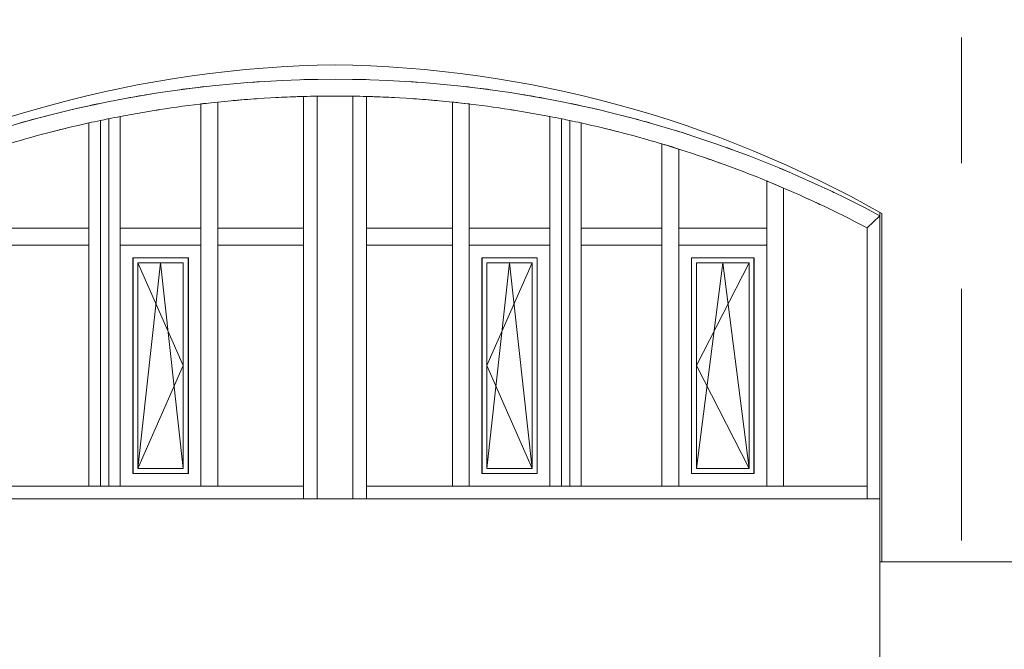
# Model space of a CAD drawing. Header units: millimetres. Extents: x -56182 to 286826, y -36685 to 98759.
# Tile 90 of 97: x -52885 to -48186, y 4532 to 7535. Entities that reach past the tile are written whole.
import ezdxf

# ---------------------------------------------------------------- set-up
doc = ezdxf.new("R2010")
doc.units = ezdxf.units.MM
doc.linetypes.add('Center', pattern=[2999.999912, 1200.000007, -599.999968, 599.999968, -599.999968])
for name, color, linetype, lineweight in [('Curtain Panels-2', 7, 'Continuous', 9), ('Curtain Wall Mullions-2', 7, 'Continuous', 9), ('Walls', 7, 'Continuous', 18), ('Windows-1', 7, 'Continuous', 9)]:
    doc.layers.add(name, color=color, linetype=linetype, lineweight=lineweight)
doc.layers.add('Grids-3', color=7, linetype='Center', lineweight=9, true_color=0xaaaaaa)

# ---------------------------------------------------------------- blocks, each defined once
blk = doc.blocks.new('System Panel - Peegelaknad 6-16-4-16-4_ paneel-13544868-Sisevaade 1')
at = {"layer": 'Curtain Panels-2'}
blk.add_arc((-3400, 1729.9), 5440.7, 64.7243, 65.5506, dxfattribs=at)
blk = doc.blocks.new('Klaasseina akna tüüp 6 - Aken_ klaas_ parem-12915665-Sisevaade 1')
at = {"layer": 'Windows-1'}
for p, q in [((-1699.7, 6399.7), (-1699.7, 5370.3)), ((-1400.3, 6399.7), (-1699.7, 6399.7)), ((-1401.3, 6398.7), (-1698.7, 6398.7)), ((-1698.7, 5371.3), (-1698.7, 6398.7)), ((-1401.3, 6398.7), (-1401.3, 5371.3)), ((-1400.3, 5370.3), (-1400.3, 6399.7)), ((-1675.6, 5885), (-1424.4, 6375.6)), ((-1550, 6375.6), (-1675.6, 5394.4)), ((-1675.6, 6375.6), (-1675.6, 5394.4)), ((-1424.4, 6375.6), (-1675.6, 6375.6)), ((-1550, 6375.6), (-1424.4, 5394.4)), ((-1424.4, 5394.4), (-1424.4, 6375.6)), ((-1675.6, 5885), (-1424.4, 5394.4)), ((-1699.7, 5370.3), (-1400.3, 5370.3)), ((-1401.3, 5371.3), (-1698.7, 5371.3)), ((-1675.6, 5394.4), (-1424.4, 5394.4))]:
    blk.add_line(p, q, dxfattribs=at)
for points, knots in [([(-1698.7, 6398.7), (-1698.7, 6398.7), (-1698.7, 6398.7), (-1698.8, 6398.8), (-1698.9, 6398.9), (-1699, 6399), (-1699.2, 6399.2), (-1699.3, 6399.3), (-1699.5, 6399.5), (-1699.5, 6399.5), (-1699.6, 6399.6)], [0, 0, 0, 0, 0.125, 0.2083333, 0.2916667, 0.375, 0.4583333, 0.5416667, 0.625, 0.7083333, 0.7083333, 0.7083333, 0.7083333]), ([(-1400.3, 6399.7), (-1400.3, 6399.7), (-1400.4, 6399.6), (-1400.5, 6399.5), (-1400.7, 6399.3), (-1400.8, 6399.2), (-1401, 6399), (-1401.1, 6398.9), (-1401.2, 6398.8), (-1401.3, 6398.7), (-1401.3, 6398.7), (-1401.3, 6398.7)], [-0.7916667, -0.7916667, -0.7916667, -0.7916667, -0.7083333, -0.625, -0.5416667, -0.4583333, -0.375, -0.2916667, -0.2083333, -0.125, 0, 0, 0, 0]), ([(-1698.7, 5371.3), (-1698.7, 5371.3), (-1698.7, 5371.3), (-1698.8, 5371.2), (-1698.9, 5371.1), (-1699, 5371), (-1699.2, 5370.8), (-1699.3, 5370.7), (-1699.5, 5370.5), (-1699.5, 5370.5), (-1699.6, 5370.4)], [0, 0, 0, 0, 0.125, 0.2083333, 0.2916667, 0.375, 0.4583333, 0.5416667, 0.625, 0.7083333, 0.7083333, 0.7083333, 0.7083333]), ([(-1401.3, 5371.3), (-1401.3, 5371.3), (-1401.3, 5371.3), (-1401.2, 5371.2), (-1401.1, 5371.1), (-1401, 5371), (-1400.8, 5370.8), (-1400.7, 5370.7), (-1400.5, 5370.5), (-1400.5, 5370.5), (-1400.4, 5370.4)], [0, 0, 0, 0, 0.125, 0.2083333, 0.2916667, 0.375, 0.4583333, 0.5416667, 0.625, 0.7083333, 0.7083333, 0.7083333, 0.7083333])]:
    blk.add_open_spline(points, degree=3, knots=knots, dxfattribs=at)
blk = doc.blocks.new('Klaasseina akna tüüp 6 - Aken_ klaas_ parem-12915666-Sisevaade 1')
at = {"layer": 'Windows-1'}
for p, q in [((-2699.7, 6399.7), (-2699.7, 5370.3)), ((-2435.3, 6399.7), (-2699.7, 6399.7)), ((-2436.3, 6398.7), (-2698.7, 6398.7)), ((-2698.7, 5371.3), (-2698.7, 6398.7)), ((-2436.3, 6398.7), (-2436.3, 5371.3)), ((-2435.3, 5370.3), (-2435.3, 6399.7)), ((-2675.6, 5885), (-2459.4, 6375.6)), ((-2567.5, 6375.6), (-2675.6, 5394.4)), ((-2675.6, 6375.6), (-2675.6, 5394.4)), ((-2459.4, 6375.6), (-2675.6, 6375.6)), ((-2567.5, 6375.6), (-2459.4, 5394.4)), ((-2459.4, 5394.4), (-2459.4, 6375.6)), ((-2675.6, 5885), (-2459.4, 5394.4)), ((-2699.7, 5370.3), (-2435.3, 5370.3)), ((-2436.3, 5371.3), (-2698.7, 5371.3)), ((-2675.6, 5394.4), (-2459.4, 5394.4))]:
    blk.add_line(p, q, dxfattribs=at)
for points, knots in [([(-2698.7, 6398.7), (-2698.7, 6398.7), (-2698.7, 6398.7), (-2698.8, 6398.8), (-2698.9, 6398.9), (-2699, 6399), (-2699.2, 6399.2), (-2699.3, 6399.3), (-2699.5, 6399.5), (-2699.5, 6399.5), (-2699.6, 6399.6)], [0, 0, 0, 0, 0.125, 0.2083333, 0.2916667, 0.375, 0.4583333, 0.5416667, 0.625, 0.7083333, 0.7083333, 0.7083333, 0.7083333]), ([(-2435.3, 6399.7), (-2435.3, 6399.7), (-2435.4, 6399.6), (-2435.5, 6399.5), (-2435.7, 6399.3), (-2435.8, 6399.2), (-2436, 6399), (-2436.1, 6398.9), (-2436.2, 6398.8), (-2436.3, 6398.7), (-2436.3, 6398.7), (-2436.3, 6398.7)], [-0.7916667, -0.7916667, -0.7916667, -0.7916667, -0.7083333, -0.625, -0.5416667, -0.4583333, -0.375, -0.2916667, -0.2083333, -0.125, 0, 0, 0, 0]), ([(-2698.7, 5371.3), (-2698.7, 5371.3), (-2698.7, 5371.3), (-2698.8, 5371.2), (-2698.9, 5371.1), (-2699, 5371), (-2699.2, 5370.8), (-2699.3, 5370.7), (-2699.5, 5370.5), (-2699.5, 5370.5), (-2699.6, 5370.4)], [0, 0, 0, 0, 0.125, 0.2083333, 0.2916667, 0.375, 0.4583333, 0.5416667, 0.625, 0.7083333, 0.7083333, 0.7083333, 0.7083333]), ([(-2436.3, 5371.3), (-2436.3, 5371.3), (-2436.3, 5371.3), (-2436.2, 5371.2), (-2436.1, 5371.1), (-2436, 5371), (-2435.8, 5370.8), (-2435.7, 5370.7), (-2435.5, 5370.5), (-2435.5, 5370.5), (-2435.4, 5370.4)], [0, 0, 0, 0, 0.125, 0.2083333, 0.2916667, 0.375, 0.4583333, 0.5416667, 0.625, 0.7083333, 0.7083333, 0.7083333, 0.7083333])]:
    blk.add_open_spline(points, degree=3, knots=knots, dxfattribs=at)
blk = doc.blocks.new('Klaasseina akna tüüp 1 - Aken_ klaas_ vasak-12921800-Sisevaade 1')
at = {"layer": 'Windows-1'}
for p, q in [((-4364.7, 6399.7), (-4364.7, 5370.3)), ((-4100.3, 6399.7), (-4364.7, 6399.7)), ((-4101.3, 6398.7), (-4363.7, 6398.7)), ((-4363.7, 5371.3), (-4363.7, 6398.7)), ((-4101.3, 6398.7), (-4101.3, 5371.3)), ((-4100.3, 5370.3), (-4100.3, 6399.7)), ((-4340.6, 6375.6), (-4124.4, 5885)), ((-4232.5, 6375.6), (-4340.6, 5394.4)), ((-4340.6, 6375.6), (-4340.6, 5394.4)), ((-4124.4, 6375.6), (-4340.6, 6375.6)), ((-4232.5, 6375.6), (-4124.4, 5394.4)), ((-4124.4, 5394.4), (-4124.4, 6375.6)), ((-4124.4, 5885), (-4340.6, 5394.4)), ((-4364.7, 5370.3), (-4100.3, 5370.3)), ((-4101.3, 5371.3), (-4363.7, 5371.3)), ((-4340.6, 5394.4), (-4124.4, 5394.4))]:
    blk.add_line(p, q, dxfattribs=at)
for points, knots in [([(-4363.7, 6398.7), (-4363.7, 6398.7), (-4363.7, 6398.7), (-4363.8, 6398.8), (-4363.9, 6398.9), (-4364, 6399), (-4364.2, 6399.2), (-4364.3, 6399.3), (-4364.5, 6399.5), (-4364.5, 6399.5), (-4364.6, 6399.6)], [0, 0, 0, 0, 0.125, 0.2083333, 0.2916667, 0.375, 0.4583333, 0.5416667, 0.625, 0.7083333, 0.7083333, 0.7083333, 0.7083333]), ([(-4100.3, 6399.7), (-4100.3, 6399.7), (-4100.4, 6399.6), (-4100.5, 6399.5), (-4100.7, 6399.3), (-4100.8, 6399.2), (-4101, 6399), (-4101.1, 6398.9), (-4101.2, 6398.8), (-4101.3, 6398.7), (-4101.3, 6398.7), (-4101.3, 6398.7)], [-0.7916667, -0.7916667, -0.7916667, -0.7916667, -0.7083333, -0.625, -0.5416667, -0.4583333, -0.375, -0.2916667, -0.2083333, -0.125, 0, 0, 0, 0]), ([(-4363.7, 5371.3), (-4363.7, 5371.3), (-4363.7, 5371.3), (-4363.8, 5371.2), (-4363.9, 5371.1), (-4364, 5371), (-4364.2, 5370.8), (-4364.3, 5370.7), (-4364.5, 5370.5), (-4364.5, 5370.5), (-4364.6, 5370.4)], [0, 0, 0, 0, 0.125, 0.2083333, 0.2916667, 0.375, 0.4583333, 0.5416667, 0.625, 0.7083333, 0.7083333, 0.7083333, 0.7083333]), ([(-4101.3, 5371.3), (-4101.3, 5371.3), (-4101.3, 5371.3), (-4101.2, 5371.2), (-4101.1, 5371.1), (-4101, 5371), (-4100.8, 5370.8), (-4100.7, 5370.7), (-4100.5, 5370.5), (-4100.5, 5370.5), (-4100.4, 5370.4)], [0, 0, 0, 0, 0.125, 0.2083333, 0.2916667, 0.375, 0.4583333, 0.5416667, 0.625, 0.7083333, 0.7083333, 0.7083333, 0.7083333])]:
    blk.add_open_spline(points, degree=3, knots=knots, dxfattribs=at)
blk = doc.blocks.new('System Panel - Peegelaknad 6-16-4-16-4_ paneel-13544871-Sisevaade 1')
at = {"layer": 'Curtain Panels-2'}
blk.add_arc((-3400, 1729.9), 5440.7, 103.6802, 104.3395, dxfattribs=at)
blk = doc.blocks.new('System Panel - Peegelaknad 6-16-4-16-4_ paneel-13544872-Sisevaade 1')
at = {"layer": 'Curtain Panels-2'}
blk.add_arc((-3400, 1729.9), 5440.7, 98.8405, 99.0357, dxfattribs=at)
blk = doc.blocks.new('System Panel - Peegelaknad 6-16-4-16-4_ paneel-13544873-Sisevaade 1')
at = {"layer": 'Curtain Panels-2'}
for start, end in [(93.9466, 95.1321), (91.8234, 92.9883)]:
    blk.add_arc((-3400, 1729.9), 5440.7, start, end, dxfattribs=at)
blk = doc.blocks.new('System Panel - Peegelaknad 6-16-4-16-4_ paneel-13544874-Sisevaade 1')
at = {"layer": 'Curtain Panels-2'}
for start, end in [(87.0117, 88.1766), (84.8679, 86.0534)]:
    blk.add_arc((-3400, 1729.9), 5440.7, start, end, dxfattribs=at)
blk = doc.blocks.new('System Panel - Peegelaknad 6-16-4-16-4_ paneel-13544875-Sisevaade 1')
at = {"layer": 'Curtain Panels-2'}
blk.add_arc((-3400, 1729.9), 5440.7, 80.9643, 81.1595, dxfattribs=at)
blk = doc.blocks.new('System Panel - Peegelaknad 6-16-4-16-4_ paneel-13544876-Sisevaade 1')
at = {"layer": 'Curtain Panels-2'}
blk.add_arc((-3400, 1729.9), 5440.7, 75.6605, 76.3198, dxfattribs=at)
blk = doc.blocks.new('System Panel - Peegelaknad 6-16-4-16-4_ paneel-13544877-Sisevaade 1')
at = {"layer": 'Curtain Panels-2'}
blk.add_arc((-3400, 1729.9), 5440.7, 70.2639, 71.0084, dxfattribs=at)
blk = doc.blocks.new('Rectangular Mullion - NEW 80x70mm-10507947-Sisevaade 1')
at = {"layer": 'Curtain Wall Mullions-2'}
for radius, start, end in [(5520.7, 101.7672, 103.1067), (5520.7, 104.4436, 105.7831), (5440.7, 102.4739, 106.847)]:
    blk.add_arc((-3400, 1729.9), radius, start, end, dxfattribs=at)
blk = doc.blocks.new('Rectangular Mullion - NEW 80x70mm-10507948-Sisevaade 1')
at = {"layer": 'Curtain Wall Mullions-2'}
for radius, start, end in [(5520.7, 96.467, 97.7217), (5520.7, 99.1187, 100.3795), (5440.7, 96.2393, 100.8611)]:
    blk.add_arc((-3400, 1729.9), radius, start, end, dxfattribs=at)
blk = doc.blocks.new('Rectangular Mullion - NEW 80x70mm-10507949-Sisevaade 1')
at = {"layer": 'Curtain Wall Mullions-2'}
for radius, start, end in [(5520.7, 88.3588, 89.1393), (5520.7, 85.9231, 86.3039), (5440.7, 83.7607, 89.1047)]:
    blk.add_arc((-3400, 1729.9), radius, start, end, dxfattribs=at)
blk = doc.blocks.new('Rectangular Mullion - NEW 80x70mm-10507950-Sisevaade 1')
at = {"layer": 'Curtain Wall Mullions-2'}
for radius, start, end in [(5520.7, 82.2783, 83.533), (5520.7, 79.6205, 80.8813), (5440.7, 79.1389, 83.7607)]:
    blk.add_arc((-3400, 1729.9), radius, start, end, dxfattribs=at)
blk = doc.blocks.new('Rectangular Mullion - NEW 80x70mm-10507951-Sisevaade 1')
at = {"layer": 'Curtain Wall Mullions-2'}
for radius, start, end in [(5520.7, 76.8933, 78.2328), (5520.7, 74.2169, 75.5564), (5440.7, 73.153, 77.5261)]:
    blk.add_arc((-3400, 1729.9), radius, start, end, dxfattribs=at)
blk = doc.blocks.new('Rectangular Mullion - NEW 80x70mm-10507952-Sisevaade 1')
at = {"layer": 'Curtain Wall Mullions-2'}
for radius, start, end in [(5520.7, 72.2422, 72.8131), (5440.7, 67.6424, 73.153), (5520.7, 69.7579, 70.2904)]:
    blk.add_arc((-3400, 1729.9), radius, start, end, dxfattribs=at)
blk = doc.blocks.new('Rectangular Mullion - NEW 80x70mm-10507953-Sisevaade 1')
at = {"layer": 'Curtain Wall Mullions-2'}
for radius, start, end in [(5520.7, 93.6961, 94.0769), (5520.7, 90.8607, 91.6412), (5440.7, 90.8953, 96.2393)]:
    blk.add_arc((-3400, 1729.9), radius, start, end, dxfattribs=at)
blk = doc.blocks.new('Rectangular Mullion - NEW 80x70mm-10507954-Sisevaade 1')
at = {"layer": 'Curtain Wall Mullions-2'}
blk.add_line((-860, 6541.3), (-800, 6600), dxfattribs=at)
for radius, start, end in [(5520.7, 66.8713, 67.4102), (5440.7, 62.1705, 67.6424), (5520.7, 64.2932, 64.9629)]:
    blk.add_arc((-3400, 1729.9), radius, start, end, dxfattribs=at)
blk = doc.blocks.new('Rectangular Mullion - NEW 150x90mm-10507958-Sisevaade 1')
at = {"layer": 'Curtain Wall Mullions-2'}
for p, q in [((-4520, 7054), (-4520, 6500)), ((-4480, 7062.3), (-4484.1, 7061.5)), ((-4480, 7062.3), (-4480, 6500)), ((-4425, 7073.1), (-4425, 6500)), ((-4575, 7042.2), (-4575, 6500))]:
    blk.add_line(p, q, dxfattribs=at)
for start, end in [(101.8796, 102.4721), (101.4931, 101.8796), (100.8591, 101.4494)]:
    blk.add_arc((-3400, 1729.9), 5440.7, start, end, dxfattribs=at)
blk = doc.blocks.new('Rectangular Mullion - NEW 150x90mm-10507959-Sisevaade 1')
at = {"layer": 'Curtain Wall Mullions-2'}
for p, q in [((-4575, 6500), (-4575, 5310)), ((-4520, 6500), (-4520, 5310)), ((-4480, 6500), (-4480, 5310)), ((-4425, 6500), (-4425, 5310)), ((-4520, 5310), (-4575, 5310)), ((-4480, 5310), (-4520, 5310)), ((-4425, 5310), (-4480, 5310))]:
    blk.add_line(p, q, dxfattribs=at)
blk = doc.blocks.new('Rectangular Mullion - NEW 80x70mm-10507960-Sisevaade 1')
at = {"layer": 'Curtain Wall Mullions-2'}
for p, q in [((-4040, 7132.8), (-4040, 6500)), ((-3960, 6500), (-3960, 7141.7))]:
    blk.add_line(p, q, dxfattribs=at)
at = {"layer": 'Curtain Wall Mullions-2', "flags": 128}
blk.add_lwpolyline([(-3960, 7141.7), (-3975.7, 7140), (-3991.3, 7138.3)], dxfattribs=at)
at = {"layer": 'Curtain Wall Mullions-2'}
blk.add_arc((-3400, 1729.9), 5440.7, 96.2393, 96.7554, dxfattribs=at)
blk = doc.blocks.new('Rectangular Mullion - NEW 80x70mm-10507956-Sisevaade 1')
at = {"layer": 'Curtain Wall Mullions-2'}
for p, q in [((-5540, 6500), (-5540, 5310)), ((-5460, 5310), (-5460, 6500)), ((-5460, 5310), (-5540, 5310))]:
    blk.add_line(p, q, dxfattribs=at)
blk = doc.blocks.new('Rectangular Mullion - NEW 300x100mm-10507961-Sisevaade 1')
at = {"layer": 'Curtain Wall Mullions-2'}
for p, q in [((-3550, 7168.5), (-3550, 6500)), ((-3485, 7169.9), (-3485, 6500)), ((-3315, 7169.9), (-3315, 6500)), ((-3250, 7168.5), (-3250, 6500))]:
    blk.add_line(p, q, dxfattribs=at)
for start, end in [(90.8952, 91.5798), (90, 90.8952), (89.1048, 90), (88.4202, 89.1048)]:
    blk.add_arc((-3400, 1729.9), 5440.7, start, end, dxfattribs=at)
blk = doc.blocks.new('Rectangular Mullion - NEW 300x100mm-10507962-Sisevaade 1')
at = {"layer": 'Curtain Wall Mullions-2'}
for p, q in [((-3550, 6500), (-3550, 5250)), ((-3485, 6500), (-3485, 5250)), ((-3315, 6500), (-3315, 5250)), ((-3250, 6500), (-3250, 5250))]:
    blk.add_line(p, q, dxfattribs=at)
blk = doc.blocks.new('Rectangular Mullion - NEW 80x70mm-10507963-Sisevaade 1')
at = {"layer": 'Curtain Wall Mullions-2'}
for p, q in [((-2840, 7141.7), (-2840, 6500)), ((-2760, 6500), (-2760, 7132.8))]:
    blk.add_line(p, q, dxfattribs=at)
at = {"layer": 'Curtain Wall Mullions-2', "flags": 128}
blk.add_lwpolyline([(-2760, 7132.8), (-2784.3, 7135.6), (-2808.7, 7138.3)], dxfattribs=at)
at = {"layer": 'Curtain Wall Mullions-2'}
blk.add_arc((-3400, 1729.9), 5440.7, 83.7607, 84.0922, dxfattribs=at)
blk = doc.blocks.new('Rectangular Mullion - NEW 150x90mm-10507964-Sisevaade 1')
at = {"layer": 'Curtain Wall Mullions-2'}
for p, q in [((-2375, 7073.1), (-2375, 6500)), ((-2315.9, 7061.5), (-2320, 7062.3)), ((-2320, 7062.3), (-2320, 6500)), ((-2280, 7054), (-2280, 6500)), ((-2225, 7042.2), (-2225, 6500))]:
    blk.add_line(p, q, dxfattribs=at)
for start, end in [(78.5506, 79.1409), (78.1204, 78.5069), (77.5279, 78.1204)]:
    blk.add_arc((-3400, 1729.9), 5440.7, start, end, dxfattribs=at)
blk = doc.blocks.new('Rectangular Mullion - NEW 80x70mm-10507965-Sisevaade 1')
at = {"layer": 'Curtain Wall Mullions-2'}
for p, q in [((-1840, 6942.1), (-1840, 6500)), ((-1760, 6500), (-1760, 6917.5))]:
    blk.add_line(p, q, dxfattribs=at)
at = {"layer": 'Curtain Wall Mullions-2', "flags": 128}
blk.add_lwpolyline([(-1760, 6917.5), (-1791.6, 6927.4), (-1823.2, 6937.1)], dxfattribs=at)
at = {"layer": 'Curtain Wall Mullions-2'}
blk.add_arc((-3400, 1729.9), 5440.7, 73.153, 73.3379, dxfattribs=at)
blk = doc.blocks.new('Rectangular Mullion - NEW 80x70mm-10507966-Sisevaade 1')
at = {"layer": 'Curtain Wall Mullions-2'}
for p, q in [((-1340, 6765.5), (-1340, 6500)), ((-1260, 6500), (-1260, 6732))]:
    blk.add_line(p, q, dxfattribs=at)
at = {"layer": 'Curtain Wall Mullions-2', "flags": 128}
blk.add_lwpolyline([(-1260, 6732), (-1295.2, 6746.9), (-1330.4, 6761.6)], dxfattribs=at)
at = {"layer": 'Curtain Wall Mullions-2'}
blk.add_arc((-3400, 1729.9), 5440.7, 67.6424, 67.7514, dxfattribs=at)
blk = doc.blocks.new('Rectangular Mullion - NEW 80x70mm-10507968-Sisevaade 1')
at = {"layer": 'Curtain Wall Mullions-2'}
for p, q in [((-4960, 6460), (-4960, 6540)), ((-4575, 6540), (-4960, 6540)), ((-4960, 6460), (-4575, 6460))]:
    blk.add_line(p, q, dxfattribs=at)
blk = doc.blocks.new('Rectangular Mullion - NEW 80x70mm-V159-Sisevaade 1')
at = {"layer": 'Curtain Wall Mullions-2'}
for p, q in [((-4040, 6540), (-4425, 6540)), ((-4040, 6540), (-4040, 6460)), ((-4425, 6460), (-4040, 6460))]:
    blk.add_line(p, q, dxfattribs=at)
blk = doc.blocks.new('Rectangular Mullion - NEW 80x70mm-10507969-Sisevaade 1')
at = {"layer": 'Curtain Wall Mullions-2'}
for p, q in [((-3960, 6460), (-3960, 6540)), ((-3550, 6540), (-3960, 6540)), ((-3550, 6540), (-3550, 6460)), ((-3960, 6460), (-3550, 6460))]:
    blk.add_line(p, q, dxfattribs=at)
blk = doc.blocks.new('Rectangular Mullion - NEW 80x70mm-10507967-Sisevaade 1')
at = {"layer": 'Curtain Wall Mullions-2'}
for p, q in [((-5460, 6460), (-5460, 6540)), ((-5040, 6540), (-5460, 6540)), ((-5040, 6540), (-5040, 6460)), ((-5460, 6460), (-5040, 6460))]:
    blk.add_line(p, q, dxfattribs=at)
blk = doc.blocks.new('Rectangular Mullion - NEW 60x70mm-V160-Sisevaade 1')
at = {"layer": 'Curtain Wall Mullions-2'}
blk.add_line((-4575, 5310), (-5000, 5310), dxfattribs=at)
blk = doc.blocks.new('Rectangular Mullion - NEW 60x70mm-V162-Sisevaade 1')
at = {"layer": 'Curtain Wall Mullions-2'}
blk.add_line((-1800, 5310), (-2225, 5310), dxfattribs=at)
blk = doc.blocks.new('Rectangular Mullion - NEW 60x70mm-10507971-Sisevaade 1')
at = {"layer": 'Curtain Wall Mullions-2'}
for q in [(-4000, 5310), (-3550, 5250)]:
    blk.add_line((-3550, 5310), q, dxfattribs=at)
blk = doc.blocks.new('Rectangular Mullion - NEW 60x70mm-10507970-Sisevaade 1')
at = {"layer": 'Curtain Wall Mullions-2'}
blk.add_line((-5000, 5310), (-5500, 5310), dxfattribs=at)
blk = doc.blocks.new('Rectangular Mullion - NEW 60x70mm-10507972-Sisevaade 1')
at = {"layer": 'Curtain Wall Mullions-2'}
for q in [(-1300, 5310), (-860, 5250)]:
    blk.add_line((-860, 5310), q, dxfattribs=at)
blk = doc.blocks.new('Rectangular Mullion - NEW 60x70mm-10507973-Sisevaade 1')
at = {"layer": 'Curtain Wall Mullions-2'}
for p in [(-3250, 5250), (-2800, 5310)]:
    blk.add_line(p, (-3250, 5310), dxfattribs=at)
blk = doc.blocks.new('Rectangular Mullion - NEW 60x70mm-10507979-Sisevaade 1')
at = {"layer": 'Curtain Wall Mullions-2'}
for p, q in [((-800, 6600), (-860, 6541.3)), ((-860, 6541.3), (-860, 6500))]:
    blk.add_line(p, q, dxfattribs=at)
blk = doc.blocks.new('Rectangular Mullion - NEW 60x70mm-10507980-Sisevaade 1')
at = {"layer": 'Curtain Wall Mullions-2'}
blk.add_line((-860, 6500), (-860, 5250), dxfattribs=at)

msp = doc.modelspace()

# ---------------------------------------------------------------- linework, layer by layer
at = {"layer": 'Grids-3'}
msp.add_line((-48390, -949.6), (-48390, 11500.4), dxfattribs=at)
at = {"layer": 'Walls'}
for p, q in [((-48780, 6615.2), (-48780, 1650)), ((-48770.4, 6610), (-48770.4, 4950)), ((-48780, 5250), (-53980, 5250)), ((-48780, 4950), (-6000, 4950))]:
    msp.add_line(p, q, dxfattribs=at)
for centre, radius, start, end in [((-51296, 1857.5), 5463.2, 90.8853, 119.5507), ((-51464.8, 1857.5), 5463.2, 60.4493, 89.1147), ((-51380, 1729.9), 5520.7, 61.9038, 118.0962)]:
    msp.add_arc(centre, radius, start, end, dxfattribs=at)

# ---------------------------------------------------------------- block references
at = {"layer": 'Curtain Panels-2'}
for name in ['System Panel - Peegelaknad 6-16-4-16-4_ paneel-13544873-Sisevaade 1', 'System Panel - Peegelaknad 6-16-4-16-4_ paneel-13544874-Sisevaade 1', 'System Panel - Peegelaknad 6-16-4-16-4_ paneel-13544872-Sisevaade 1', 'System Panel - Peegelaknad 6-16-4-16-4_ paneel-13544875-Sisevaade 1', 'System Panel - Peegelaknad 6-16-4-16-4_ paneel-13544871-Sisevaade 1', 'System Panel - Peegelaknad 6-16-4-16-4_ paneel-13544876-Sisevaade 1', 'System Panel - Peegelaknad 6-16-4-16-4_ paneel-13544877-Sisevaade 1', 'System Panel - Peegelaknad 6-16-4-16-4_ paneel-13544868-Sisevaade 1']:
    msp.add_blockref(name, (-47980, 0), dxfattribs=at)
at = {"layer": 'Curtain Wall Mullions-2'}
for name, p in [('Rectangular Mullion - NEW 80x70mm-10507953-Sisevaade 1', (-47980, 0)), ('Rectangular Mullion - NEW 80x70mm-10507949-Sisevaade 1', (-47980, 0)), ('Rectangular Mullion - NEW 80x70mm-10507948-Sisevaade 1', (-47980, 0)), ('Rectangular Mullion - NEW 80x70mm-10507950-Sisevaade 1', (-47980, 0)), ('Rectangular Mullion - NEW 300x100mm-10507961-Sisevaade 1', (-47980, 0)), ('Rectangular Mullion - NEW 80x70mm-10507947-Sisevaade 1', (-47980, 0)), ('Rectangular Mullion - NEW 80x70mm-10507960-Sisevaade 1', (-47980, 0)), ('Rectangular Mullion - NEW 80x70mm-10507963-Sisevaade 1', (-47980, 0)), ('Rectangular Mullion - NEW 80x70mm-10507951-Sisevaade 1', (-47980, 0)), ('Rectangular Mullion - NEW 150x90mm-10507958-Sisevaade 1', (-47980, 0)), ('Rectangular Mullion - NEW 150x90mm-10507964-Sisevaade 1', (-47980, 0)), ('Rectangular Mullion - NEW 80x70mm-10507952-Sisevaade 1', (-47980, 0)), ('Rectangular Mullion - NEW 80x70mm-10507965-Sisevaade 1', (-47980, 0)), ('Rectangular Mullion - NEW 80x70mm-10507954-Sisevaade 1', (-47980, 0)), ('Rectangular Mullion - NEW 80x70mm-10507966-Sisevaade 1', (-47980, 0)), ('Rectangular Mullion - NEW 60x70mm-10507979-Sisevaade 1', (-47980, 0)), ('Rectangular Mullion - NEW 80x70mm-10507968-Sisevaade 1', (-47980, 0)), ('Rectangular Mullion - NEW 80x70mm-V159-Sisevaade 1', (-47980, 0)), ('Rectangular Mullion - NEW 80x70mm-10507969-Sisevaade 1', (-47980, 0)), ('Rectangular Mullion - NEW 80x70mm-10507969-Sisevaade 1', (-47270, 0)), ('Rectangular Mullion - NEW 80x70mm-10507968-Sisevaade 1', (-45780, 0)), ('Rectangular Mullion - NEW 80x70mm-V159-Sisevaade 1', (-45780, 0)), ('Rectangular Mullion - NEW 80x70mm-10507967-Sisevaade 1', (-44280, 0)), ('Rectangular Mullion - NEW 150x90mm-10507959-Sisevaade 1', (-47980, 0)), ('Rectangular Mullion - NEW 80x70mm-10507956-Sisevaade 1', (-46480, 0)), ('Rectangular Mullion - NEW 300x100mm-10507962-Sisevaade 1', (-47980, 0)), ('Rectangular Mullion - NEW 80x70mm-10507956-Sisevaade 1', (-45280, 0)), ('Rectangular Mullion - NEW 150x90mm-10507959-Sisevaade 1', (-45780, 0)), ('Rectangular Mullion - NEW 80x70mm-10507956-Sisevaade 1', (-44280, 0)), ('Rectangular Mullion - NEW 80x70mm-10507956-Sisevaade 1', (-43780, 0)), ('Rectangular Mullion - NEW 60x70mm-10507980-Sisevaade 1', (-47980, 0)), ('Rectangular Mullion - NEW 60x70mm-V160-Sisevaade 1', (-47980, 0)), ('Rectangular Mullion - NEW 60x70mm-V162-Sisevaade 1', (-50180, 0)), ('Rectangular Mullion - NEW 60x70mm-10507971-Sisevaade 1', (-47980, 0)), ('Rectangular Mullion - NEW 60x70mm-10507973-Sisevaade 1', (-47980, 0)), ('Rectangular Mullion - NEW 60x70mm-V160-Sisevaade 1', (-45780, 0)), ('Rectangular Mullion - NEW 60x70mm-V162-Sisevaade 1', (-47980, 0)), ('Rectangular Mullion - NEW 60x70mm-10507970-Sisevaade 1', (-44280, 0)), ('Rectangular Mullion - NEW 60x70mm-10507972-Sisevaade 1', (-47980, 0))]:
    msp.add_blockref(name, p, dxfattribs=at)
at = {"layer": 'Windows-1'}
for name in ['Klaasseina akna tüüp 1 - Aken_ klaas_ vasak-12921800-Sisevaade 1', 'Klaasseina akna tüüp 6 - Aken_ klaas_ parem-12915666-Sisevaade 1', 'Klaasseina akna tüüp 6 - Aken_ klaas_ parem-12915665-Sisevaade 1']:
    msp.add_blockref(name, (-47980, 0), dxfattribs=at)

doc.saveas('drawing.dxf')
